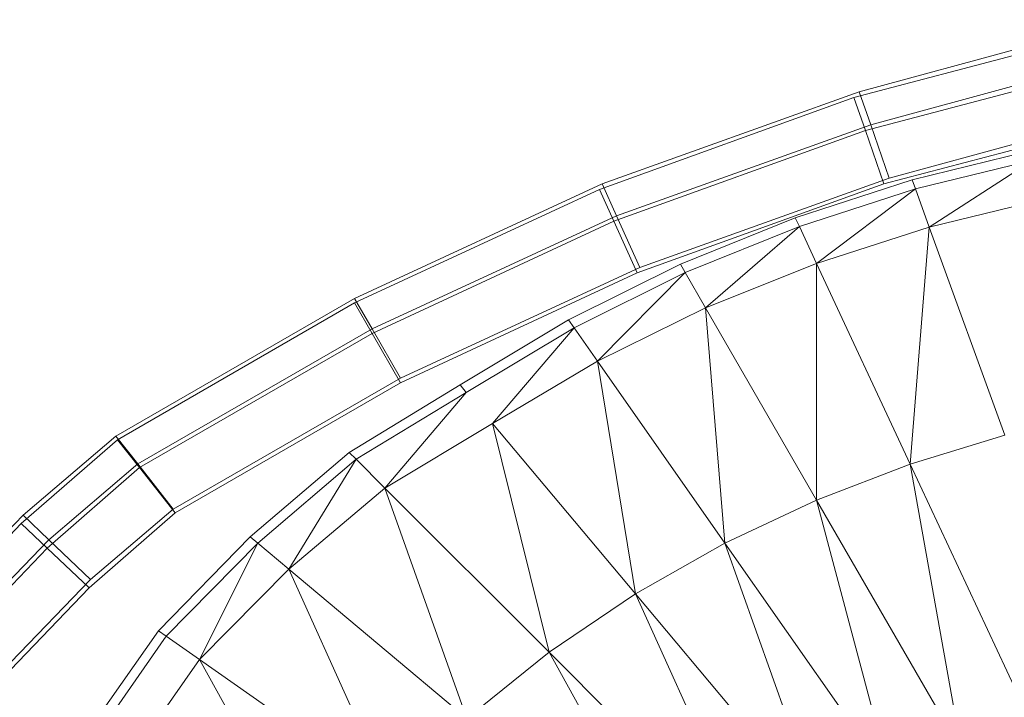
# Model space of a CAD drawing. Header units: metres. Extents: x 397.7 to 427.5, y 12.7 to 28.4.
# Tile 43 of 139: x 406.7369 to 406.8568, y 27.3203 to 27.4029. Entities that reach past the tile are written whole.
import ezdxf

# ---------------------------------------------------------------- set-up
doc = ezdxf.new("R2010")
doc.units = ezdxf.units.M
doc.layers.add('A-DETL-____-MBND', color=7, linetype='Continuous', lineweight=18)

# ---------------------------------------------------------------- blocks, each defined once
blk = doc.blocks.new('Family - Inodor P2-153281-05_CLI_AIGUA_P2')
at = {"layer": 'A-DETL-____-MBND', "color": 253, "true_color": 0xaaaaaa}
for p, q in [((0.18411, 0.3794), (0.15186, 0.3706)), ((0.18411, 0.3794), (0.15186, 0.3706)), ((0.15122, 0.3699), (0.18317, 0.37834)), ((0.15122, 0.3699), (0.18317, 0.37834)), ((0.15261, 0.36588), (0.18417, 0.37421)), ((0.15261, 0.36588), (0.18417, 0.37421)), ((0.18512, 0.37527), (0.15326, 0.36659)), ((0.18512, 0.37527), (0.15326, 0.36659)), ((0.15186, 0.3706), (0.12055, 0.35938)), ((0.15186, 0.3706), (0.12055, 0.35938)), ((0.15186, 0.3706), (0.15326, 0.36659)), ((0.15326, 0.36659), (0.15186, 0.3706)), ((0.12022, 0.35872), (0.15122, 0.3699)), ((0.12022, 0.35872), (0.15122, 0.3699)), ((0.15122, 0.3699), (0.15261, 0.36588)), ((0.15261, 0.36588), (0.15122, 0.3699)), ((0.18674, 0.3686), (0.15553, 0.36009)), ((0.18674, 0.3686), (0.15553, 0.36009)), ((0.18578, 0.36754), (0.15485, 0.35938)), ((0.18578, 0.36754), (0.15485, 0.35938)), ((0.18578, 0.36754), (0.15485, 0.35938)), ((0.15485, 0.35938), (0.18578, 0.36754)), ((0.12198, 0.35484), (0.15261, 0.36588)), ((0.12198, 0.35484), (0.15261, 0.36588)), ((0.15326, 0.36659), (0.12232, 0.3555)), ((0.15326, 0.36659), (0.12232, 0.3555)), ((0.15261, 0.36588), (0.15485, 0.35938)), ((0.15485, 0.35938), (0.15261, 0.36588)), ((0.15326, 0.36659), (0.15553, 0.36009)), ((0.15553, 0.36009), (0.15326, 0.36659)), ((0.1583, 0.35988), (0.1727, 0.36344)), ((0.17301, 0.36229), (0.1587, 0.35877)), ((0.17301, 0.36229), (0.16039, 0.35412)), ((0.15553, 0.36009), (0.12517, 0.34921)), ((0.15553, 0.36009), (0.12517, 0.34921)), ((0.14407, 0.35527), (0.1583, 0.35988)), ((0.1587, 0.35877), (0.1583, 0.35988)), ((0.12055, 0.35938), (0.09041, 0.34544)), ((0.12055, 0.35938), (0.09041, 0.34544)), ((0.09042, 0.34489), (0.12022, 0.35872)), ((0.09042, 0.34489), (0.12022, 0.35872)), ((0.12022, 0.35872), (0.12198, 0.35484)), ((0.12198, 0.35484), (0.12022, 0.35872)), ((0.12055, 0.35938), (0.12232, 0.3555)), ((0.12232, 0.3555), (0.12055, 0.35938)), ((0.15485, 0.35938), (0.12484, 0.34856)), ((0.15485, 0.35938), (0.12484, 0.34856)), ((0.15485, 0.35938), (0.12484, 0.34856)), ((0.12484, 0.34856), (0.15485, 0.35938)), ((0.1587, 0.35877), (0.14458, 0.3542)), ((0.1587, 0.35877), (0.14667, 0.34971)), ((0.16039, 0.35412), (0.1587, 0.35877)), ((0.17429, 0.35751), (0.16039, 0.35412)), ((0.12232, 0.3555), (0.09254, 0.34172)), ((0.12232, 0.3555), (0.09254, 0.34172)), ((0.12232, 0.3555), (0.12517, 0.34921)), ((0.12517, 0.34921), (0.12232, 0.3555)), ((0.1301, 0.3496), (0.14407, 0.35527)), ((0.14458, 0.3542), (0.14407, 0.35527)), ((0.09255, 0.34118), (0.12198, 0.35484)), ((0.09255, 0.34118), (0.12198, 0.35484)), ((0.12198, 0.35484), (0.12484, 0.34856)), ((0.12484, 0.34856), (0.12198, 0.35484)), ((0.14458, 0.3542), (0.13069, 0.34858)), ((0.13316, 0.34429), (0.14458, 0.3542)), ((0.14667, 0.34971), (0.14458, 0.3542)), ((0.16039, 0.35412), (0.14667, 0.34971)), ((0.16039, 0.35412), (0.15807, 0.32526)), ((0.16961, 0.32879), (0.16039, 0.35412)), ((0.12517, 0.34921), (0.09599, 0.33571)), ((0.12517, 0.34921), (0.09599, 0.33571)), ((0.11646, 0.34281), (0.1301, 0.3496)), ((0.13069, 0.34858), (0.1301, 0.3496)), ((0.14667, 0.34971), (0.13316, 0.34429)), ((0.15807, 0.32526), (0.14667, 0.34971)), ((0.14667, 0.34971), (0.14668, 0.32087)), ((0.12484, 0.34856), (0.09601, 0.33517)), ((0.12484, 0.34856), (0.09601, 0.33517)), ((0.12484, 0.34856), (0.09601, 0.33517)), ((0.09601, 0.33517), (0.12484, 0.34856)), ((0.13069, 0.34858), (0.11714, 0.34184)), ((0.11998, 0.33779), (0.13069, 0.34858)), ((0.13316, 0.34429), (0.13069, 0.34858)), ((0.09041, 0.34544), (0.06135, 0.32867)), ((0.09041, 0.34544), (0.06135, 0.32867)), ((0.09041, 0.34544), (0.09254, 0.34172)), ((0.09254, 0.34172), (0.09041, 0.34544)), ((0.06155, 0.32822), (0.09042, 0.34489)), ((0.06155, 0.32822), (0.09042, 0.34489)), ((0.09042, 0.34489), (0.09255, 0.34118)), ((0.09255, 0.34118), (0.09042, 0.34489)), ((0.13316, 0.34429), (0.11998, 0.33779)), ((0.14668, 0.32087), (0.13316, 0.34429)), ((0.13316, 0.34429), (0.13551, 0.31561)), ((0.09254, 0.34172), (0.06401, 0.32527)), ((0.09254, 0.34172), (0.06401, 0.32527)), ((0.09254, 0.34172), (0.09599, 0.33571)), ((0.09599, 0.33571), (0.09254, 0.34172)), ((0.10326, 0.33489), (0.11646, 0.34281)), ((0.11714, 0.34184), (0.10402, 0.33399)), ((0.1072, 0.3302), (0.11714, 0.34184)), ((0.11714, 0.34184), (0.11646, 0.34281)), ((0.11998, 0.33779), (0.11714, 0.34184)), ((0.06423, 0.32483), (0.09255, 0.34118)), ((0.06423, 0.32483), (0.09255, 0.34118)), ((0.09255, 0.34118), (0.09601, 0.33517)), ((0.09601, 0.33517), (0.09255, 0.34118)), ((0.11998, 0.33779), (0.1072, 0.3302)), ((0.13551, 0.31561), (0.11998, 0.33779)), ((0.11998, 0.33779), (0.12462, 0.30944)), ((0.09599, 0.33571), (0.06832, 0.31975)), ((0.09599, 0.33571), (0.06832, 0.31975)), ((0.09601, 0.33517), (0.06857, 0.31933)), ((0.09601, 0.33517), (0.06857, 0.31933)), ((0.09601, 0.33517), (0.06857, 0.31933)), ((0.06857, 0.31933), (0.09601, 0.33517)), ((0.08977, 0.32667), (0.10326, 0.33489)), ((0.10402, 0.33399), (0.10326, 0.33489)), ((0.10402, 0.33399), (0.0906, 0.32583)), ((0.0941, 0.32233), (0.10402, 0.33399)), ((0.1072, 0.3302), (0.0941, 0.32233)), ((0.12462, 0.30944), (0.1072, 0.3302)), ((0.1072, 0.3302), (0.11411, 0.30232)), ((0.06135, 0.32867), (0.05007, 0.31904)), ((0.06135, 0.32867), (0.05007, 0.31904)), ((0.06135, 0.32867), (0.06401, 0.32527)), ((0.06401, 0.32527), (0.06135, 0.32867)), ((0.16961, 0.32879), (0.15807, 0.32526)), ((0.04983, 0.318), (0.06155, 0.32822)), ((0.04983, 0.318), (0.06155, 0.32822)), ((0.06155, 0.32822), (0.06423, 0.32483)), ((0.06423, 0.32483), (0.06155, 0.32822)), ((0.07772, 0.31638), (0.08977, 0.32667)), ((0.0906, 0.32583), (0.08977, 0.32667)), ((0.06401, 0.32527), (0.0532, 0.31603)), ((0.06401, 0.32527), (0.0532, 0.31603)), ((0.06401, 0.32527), (0.06832, 0.31975)), ((0.06832, 0.31975), (0.06401, 0.32527)), ((0.0906, 0.32583), (0.07863, 0.31562)), ((0.08242, 0.31244), (0.0906, 0.32583)), ((0.0941, 0.32233), (0.0906, 0.32583)), ((0.15807, 0.32526), (0.14668, 0.32087)), ((0.17296, 0.29333), (0.15807, 0.32526)), ((0.15807, 0.32526), (0.16433, 0.29031)), ((0.05299, 0.31502), (0.06423, 0.32483)), ((0.05299, 0.31502), (0.06423, 0.32483)), ((0.06423, 0.32483), (0.06857, 0.31933)), ((0.06857, 0.31933), (0.06423, 0.32483)), ((0.0941, 0.32233), (0.08242, 0.31244)), ((0.11411, 0.30232), (0.0941, 0.32233)), ((0.0941, 0.32233), (0.1041, 0.29424)), ((0.14668, 0.32087), (0.13551, 0.31561)), ((0.16433, 0.29031), (0.14668, 0.32087)), ((0.14668, 0.32087), (0.15578, 0.28666)), ((0.05007, 0.31904), (0.03963, 0.30823)), ((0.05007, 0.31904), (0.03963, 0.30823)), ((0.05007, 0.31904), (0.0532, 0.31603)), ((0.0532, 0.31603), (0.05007, 0.31904)), ((0.06857, 0.31933), (0.05809, 0.31019)), ((0.06857, 0.31933), (0.05809, 0.31019)), ((0.06857, 0.31933), (0.05809, 0.31019)), ((0.05809, 0.31019), (0.06857, 0.31933)), ((0.06832, 0.31975), (0.05827, 0.31117)), ((0.06832, 0.31975), (0.05827, 0.31117)), ((0.03955, 0.30725), (0.04983, 0.318)), ((0.03955, 0.30725), (0.04983, 0.318)), ((0.04983, 0.318), (0.05299, 0.31502)), ((0.05299, 0.31502), (0.04983, 0.318)), ((0.0532, 0.31603), (0.04304, 0.30551)), ((0.0532, 0.31603), (0.04304, 0.30551)), ((0.0532, 0.31603), (0.05827, 0.31117)), ((0.05827, 0.31117), (0.0532, 0.31603)), ((0.06652, 0.30494), (0.07772, 0.31638)), ((0.07863, 0.31562), (0.06749, 0.30427)), ((0.07154, 0.30143), (0.07863, 0.31562)), ((0.07863, 0.31562), (0.07772, 0.31638)), ((0.08242, 0.31244), (0.07863, 0.31562)), ((0.13551, 0.31561), (0.12462, 0.30944)), ((0.15578, 0.28666), (0.13551, 0.31561)), ((0.13551, 0.31561), (0.14737, 0.28232)), ((0.04298, 0.30455), (0.05299, 0.31502)), ((0.04298, 0.30455), (0.05299, 0.31502)), ((0.05299, 0.31502), (0.05809, 0.31019)), ((0.05809, 0.31019), (0.05299, 0.31502)), ((0.08242, 0.31244), (0.07154, 0.30143)), ((0.1041, 0.29424), (0.08242, 0.31244)), ((0.08242, 0.31244), (0.09472, 0.2852)), ((0.05827, 0.31117), (0.04857, 0.30112)), ((0.05827, 0.31117), (0.04857, 0.30112)), ((0.05809, 0.31019), (0.04853, 0.30018)), ((0.05809, 0.31019), (0.04853, 0.30018)), ((0.05809, 0.31019), (0.04853, 0.30018)), ((0.04853, 0.30018), (0.05809, 0.31019)), ((0.12462, 0.30944), (0.11411, 0.30232)), ((0.14737, 0.28232), (0.12462, 0.30944)), ((0.12462, 0.30944), (0.13916, 0.27727)), ((0.05734, 0.29181), (0.06652, 0.30494)), ((0.06749, 0.30427), (0.06652, 0.30494)), ((0.06749, 0.30427), (0.05837, 0.29122)), ((0.07154, 0.30143), (0.06749, 0.30427)), ((0.11411, 0.30232), (0.1041, 0.29424)), ((0.13916, 0.27727), (0.11411, 0.30232)), ((0.11411, 0.30232), (0.13124, 0.27147)), ((0.07154, 0.30143), (0.06265, 0.28875)), ((0.09472, 0.2852), (0.07154, 0.30143)), ((0.07154, 0.30143), (0.0861, 0.27521))]:
    blk.add_line(p, q, dxfattribs=at)
blk = doc.blocks.new('LONDR55-XX_ZZ-ARQ-CAA-M3D-Londres55_ifc-1-05_CLI_AIGUA_P2')
at = {"layer": 'A-DETL-____-MBND', "color": 253, "lineweight": 18, "true_color": 0xaaaaaa}
blk.add_blockref('Family - Inodor P2-153281-05_CLI_AIGUA_P2', (406.68727, 27.02347), dxfattribs=at)

msp = doc.modelspace()

# ---------------------------------------------------------------- block references
at = {"lineweight": 5}
msp.add_blockref('LONDR55-XX_ZZ-ARQ-CAA-M3D-Londres55_ifc-1-05_CLI_AIGUA_P2', (0, 0), dxfattribs=at)

doc.saveas('drawing.dxf')
